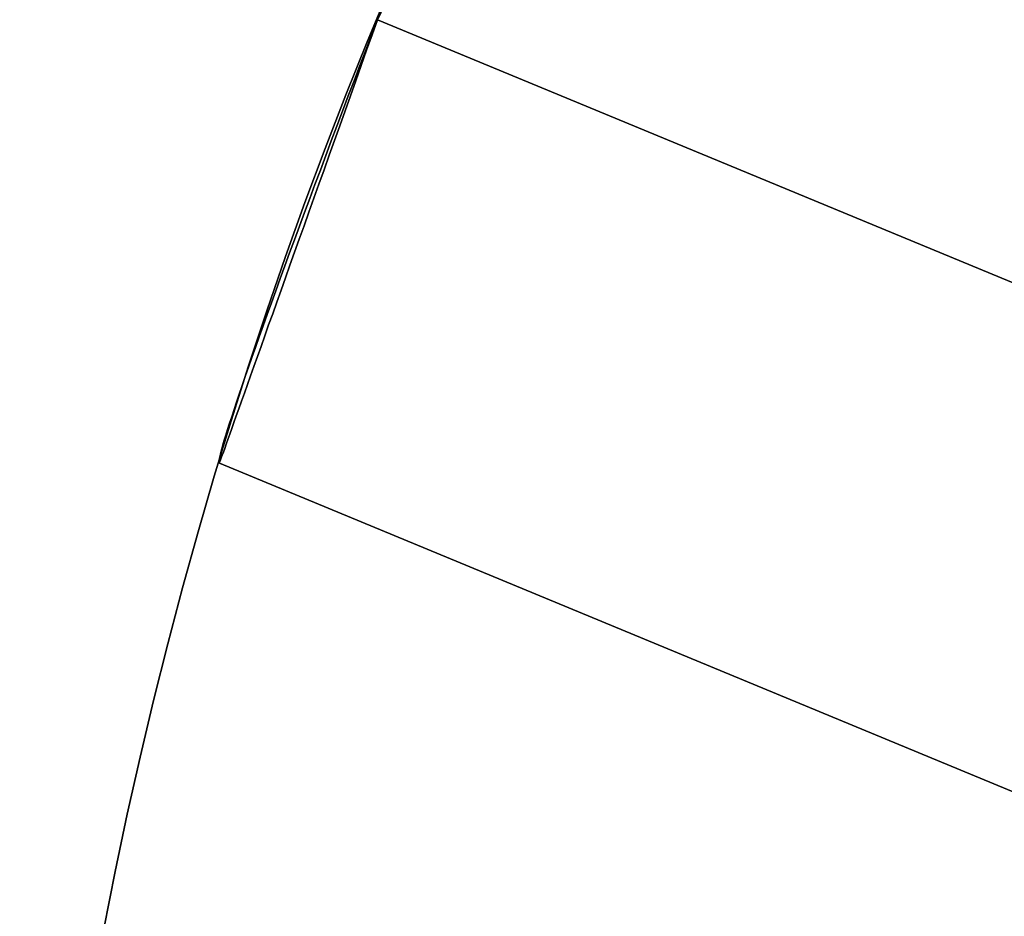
# Model space of a CAD drawing. Extents: x -3378 to 3007, y -425 to 173.
# Tile 232 of 256: x 320.43 to 323.58, y 29.95 to 32.81. Entities that reach past the tile are written whole.
import ezdxf

# ---------------------------------------------------------------- set-up
doc = ezdxf.new("R2010")
doc.units = 0
doc.layers.add('PREDEFINITO', color=7, linetype='CONTINUOUS')

msp = doc.modelspace()

# ---------------------------------------------------------------- linework, layer by layer
at = {"layer": 'PREDEFINITO'}
for p, q in [((321.5974, 32.8624, 2570.584), (321.5761, 32.8145, 2570.5831)), ((321.5761, 32.8145, 2794.1246), (321.5974, 32.8624, 2794.1255)), ((321.5983, 32.8613, 3020.6653), (321.5761, 32.8145, 3020.6661)), ((321.5573, 32.7656, 2126.4991), (321.5761, 32.8145, 2126.5)), ((321.5761, 32.8145, 2123.5), (321.5573, 32.7656, 2123.5009)), ((321.5573, 32.7656, 3017.6671), (321.5761, 32.8145, 3017.6661)), ((321.5761, 32.8145, 3020.6661), (321.5573, 32.7656, 3020.6652)), ((321.5761, 32.8145, 2347.0415), (321.5587, 32.7657, 2347.0424)), ((321.5587, 32.7657, 2350.0407), (321.5761, 32.8145, 2350.0415)), ((321.5761, 32.8145, 2570.5831), (321.5587, 32.7657, 2570.5839)), ((321.5587, 32.7657, 2573.5822), (321.5761, 32.8145, 2573.5831)), ((321.5761, 32.8145, 2797.1246), (321.5587, 32.7657, 2797.1238)), ((321.5587, 32.7657, 2794.1254), (321.5761, 32.8145, 2794.1246)), ((321.5761, 32.8145, 1255), (321.5761, 32.8145, 1235)), ((332.2007, 28.4137, 1255), (321.5761, 32.8145, 1255)), ((325.2716, 31.2838, 1235), (321.5761, 32.8145, 1235)), ((321.5761, 32.8145, 2126.5), (321.5761, 32.8145, 2126.5)), ((321.5761, 32.8145, 2123.5), (321.5761, 32.8145, 2123.5)), ((321.5761, 32.8145, 2347.0415), (321.5761, 32.8145, 2347.0415)), ((321.5761, 32.8145, 2350.0415), (321.5761, 32.8145, 2350.0415)), ((321.5761, 32.8145, 2570.5831), (321.5761, 32.8145, 2570.5831)), ((321.5761, 32.8145, 2573.5831), (321.5761, 32.8145, 2573.5831)), ((321.5761, 32.8145, 2797.1246), (321.5761, 32.8145, 2797.1246)), ((321.5761, 32.8145, 2794.1246), (321.5761, 32.8145, 2794.1246)), ((321.5761, 32.8145, 3017.6661), (321.5761, 32.8145, 3017.6661)), ((321.5761, 32.8145, 3020.6661), (321.5761, 32.8145, 3020.6661)), ((321.5761, 32.8145, 1255), (349.2925, 21.334, 1255)), ((321.5761, 32.8145, 3155), (349.2925, 21.334, 3155)), ((321.5761, 32.8145, 2123.5), (335.4343, 27.0743, 2123.5)), ((321.5761, 32.8145, 2126.5), (335.4343, 27.0743, 2126.5)), ((335.4343, 27.0743, 2347.0415), (321.5761, 32.8145, 2347.0415)), ((335.4343, 27.0743, 2350.0415), (321.5761, 32.8145, 2350.0415)), ((335.4343, 27.0743, 2570.5831), (321.5761, 32.8145, 2570.5831)), ((335.4343, 27.0743, 2573.5831), (321.5761, 32.8145, 2573.5831)), ((335.4343, 27.0743, 2797.1246), (321.5761, 32.8145, 2797.1246)), ((335.4343, 27.0743, 2794.1246), (321.5761, 32.8145, 2794.1246)), ((321.5761, 32.8145, 3020.6661), (335.4343, 27.0743, 3020.6661)), ((321.5761, 32.8145, 3017.6661), (335.4343, 27.0743, 3017.6661)), ((321.5761, 32.8145, 1255), (321.5761, 32.8145, 2123.5)), ((321.5761, 32.8145, 2126.5), (321.5761, 32.8145, 2347.0415)), ((321.5761, 32.8145, 2350.0415), (321.5761, 32.8145, 2570.5831)), ((321.5761, 32.8145, 2573.5831), (321.5761, 32.8145, 2794.1246)), ((321.5761, 32.8145, 2797.1246), (321.5761, 32.8145, 3017.6661)), ((321.5761, 32.8145, 3020.6661), (321.5761, 32.8145, 3155)), ((321.5761, 32.8145, 3155), (321.5761, 32.8145, 3175)), ((332.2007, 28.4137, 3155), (321.5761, 32.8145, 3155)), ((325.2716, 31.2838, 3175), (321.5761, 32.8145, 3175)), ((321.5385, 32.7168, 2126.4963), (321.5573, 32.7656, 2126.4991)), ((321.5573, 32.7656, 2123.5009), (321.5385, 32.7168, 2123.5037)), ((321.5385, 32.7168, 3017.6698), (321.5573, 32.7656, 3017.6671)), ((321.5573, 32.7656, 3020.6652), (321.5385, 32.7168, 3020.6625)), ((321.5587, 32.7657, 2347.0424), (321.5413, 32.717, 2347.045)), ((321.5413, 32.717, 2350.0381), (321.5587, 32.7657, 2350.0407)), ((321.5587, 32.7657, 2570.5839), (321.5413, 32.717, 2570.5865)), ((321.5413, 32.717, 2573.5796), (321.5587, 32.7657, 2573.5822)), ((321.5587, 32.7657, 2797.1238), (321.5413, 32.717, 2797.1212)), ((321.5413, 32.717, 2794.1281), (321.5587, 32.7657, 2794.1254)), ((321.5199, 32.6681, 2126.4918), (321.5385, 32.7168, 2126.4963)), ((321.5385, 32.7168, 2123.5037), (321.5199, 32.6681, 2123.5082)), ((321.5199, 32.6681, 3017.6744), (321.5385, 32.7168, 3017.6698)), ((321.5385, 32.7168, 3020.6625), (321.5199, 32.6681, 3020.6579)), ((321.5413, 32.717, 2347.045), (321.524, 32.6683, 2347.0494)), ((321.524, 32.6683, 2350.0337), (321.5413, 32.717, 2350.0381)), ((321.5413, 32.717, 2570.5865), (321.524, 32.6683, 2570.5909)), ((321.524, 32.6683, 2573.5752), (321.5413, 32.717, 2573.5796)), ((321.5413, 32.717, 2797.1212), (321.524, 32.6683, 2797.1167)), ((321.524, 32.6683, 2794.1325), (321.5413, 32.717, 2794.1281)), ((321.5014, 32.6195, 2126.4854), (321.5199, 32.6681, 2126.4918)), ((321.5199, 32.6681, 2123.5082), (321.5014, 32.6195, 2123.5146)), ((321.5014, 32.6195, 3017.6808), (321.5199, 32.6681, 3017.6744)), ((321.5199, 32.6681, 3020.6579), (321.5014, 32.6195, 3020.6515)), ((321.524, 32.6683, 2347.0494), (321.5067, 32.6199, 2347.0556)), ((321.5067, 32.6199, 2350.0275), (321.524, 32.6683, 2350.0337)), ((321.524, 32.6683, 2570.5909), (321.5067, 32.6199, 2570.5971)), ((321.5067, 32.6199, 2573.569), (321.524, 32.6683, 2573.5752)), ((321.524, 32.6683, 2797.1167), (321.5067, 32.6199, 2797.1106)), ((321.5067, 32.6199, 2794.1386), (321.524, 32.6683, 2794.1325)), ((321.4829, 32.5711, 2126.4772), (321.5014, 32.6195, 2126.4854)), ((321.5014, 32.6195, 2123.5146), (321.4829, 32.5711, 2123.5228)), ((321.4829, 32.5711, 3017.689), (321.5014, 32.6195, 3017.6808)), ((321.5014, 32.6195, 3020.6515), (321.4829, 32.5711, 3020.6433)), ((321.5067, 32.6199, 2347.0556), (321.4895, 32.5716, 2347.0635)), ((321.4895, 32.5716, 2350.0195), (321.5067, 32.6199, 2350.0275)), ((321.5067, 32.6199, 2570.5971), (321.4895, 32.5716, 2570.6051)), ((321.4895, 32.5716, 2573.5611), (321.5067, 32.6199, 2573.569)), ((321.5067, 32.6199, 2797.1106), (321.4895, 32.5716, 2797.1026)), ((321.4895, 32.5716, 2794.1466), (321.5067, 32.6199, 2794.1386)), ((321.4647, 32.5231, 2126.4672), (321.4829, 32.5711, 2126.4772)), ((321.4829, 32.5711, 2123.5228), (321.4647, 32.5231, 2123.5328)), ((321.4647, 32.5231, 3017.6989), (321.4829, 32.5711, 3017.689)), ((321.4829, 32.5711, 3020.6433), (321.4647, 32.5231, 3020.6333)), ((321.4895, 32.5716, 2347.0635), (321.4724, 32.5237, 2347.0733)), ((321.4724, 32.5237, 2350.0098), (321.4895, 32.5716, 2350.0195)), ((321.4895, 32.5716, 2570.6051), (321.4724, 32.5237, 2570.6148)), ((321.4724, 32.5237, 2573.5513), (321.4895, 32.5716, 2573.5611)), ((321.4895, 32.5716, 2797.1026), (321.4724, 32.5237, 2797.0929)), ((321.4724, 32.5237, 2794.1563), (321.4895, 32.5716, 2794.1466)), ((321.4466, 32.4753, 2126.4554), (321.4647, 32.5231, 2126.4672)), ((321.4647, 32.5231, 2123.5328), (321.4466, 32.4753, 2123.5446)), ((321.4466, 32.4753, 3017.7107), (321.4647, 32.5231, 3017.6989)), ((321.4647, 32.5231, 3020.6333), (321.4466, 32.4753, 3020.6216)), ((321.4724, 32.5237, 2347.0733), (321.4554, 32.4761, 2347.0847)), ((321.4554, 32.4761, 2349.9983), (321.4724, 32.5237, 2350.0098)), ((321.4724, 32.5237, 2570.6148), (321.4554, 32.4761, 2570.6263)), ((321.4554, 32.4761, 2573.5399), (321.4724, 32.5237, 2573.5513)), ((321.4724, 32.5237, 2797.0929), (321.4554, 32.4761, 2797.0814)), ((321.4554, 32.4761, 2794.1678), (321.4724, 32.5237, 2794.1563)), ((321.4287, 32.428, 2126.4419), (321.4466, 32.4753, 2126.4554)), ((321.4466, 32.4753, 2123.5446), (321.4287, 32.428, 2123.5581)), ((321.4287, 32.428, 3017.7243), (321.4466, 32.4753, 3017.7107)), ((321.4466, 32.4753, 3020.6216), (321.4287, 32.428, 3020.608)), ((321.4554, 32.4761, 2347.0847), (321.4386, 32.4289, 2347.098)), ((321.4386, 32.4289, 2349.9851), (321.4554, 32.4761, 2349.9983)), ((321.4554, 32.4761, 2570.6263), (321.4386, 32.4289, 2570.6395)), ((321.4386, 32.4289, 2573.5266), (321.4554, 32.4761, 2573.5399)), ((321.4554, 32.4761, 2797.0814), (321.4386, 32.4289, 2797.0682)), ((321.4386, 32.4289, 2794.181), (321.4554, 32.4761, 2794.1678)), ((321.4111, 32.3811, 2126.4265), (321.4287, 32.428, 2126.4419)), ((321.4287, 32.428, 2123.5581), (321.4111, 32.3811, 2123.5734)), ((321.4111, 32.3811, 3017.7396), (321.4287, 32.428, 3017.7243)), ((321.4287, 32.428, 3020.608), (321.4111, 32.3811, 3020.5927)), ((321.4386, 32.4289, 2347.098), (321.4219, 32.3822, 2347.1129)), ((321.4219, 32.3822, 2349.9702), (321.4386, 32.4289, 2349.9851)), ((321.4386, 32.4289, 2570.6395), (321.4219, 32.3822, 2570.6544)), ((321.4219, 32.3822, 2573.5117), (321.4386, 32.4289, 2573.5266)), ((321.4386, 32.4289, 2797.0682), (321.4219, 32.3822, 2797.0532)), ((321.4219, 32.3822, 2794.196), (321.4386, 32.4289, 2794.181)), ((321.3937, 32.3347, 2126.4095), (321.4111, 32.3811, 2126.4265)), ((321.4111, 32.3811, 2123.5734), (321.3937, 32.3347, 2123.5905)), ((321.3937, 32.3347, 3017.7566), (321.4111, 32.3811, 3017.7396)), ((321.4111, 32.3811, 3020.5927), (321.3937, 32.3347, 3020.5756)), ((321.4219, 32.3822, 2347.1129), (321.4054, 32.3359, 2347.1295)), ((321.4054, 32.3359, 2349.9535), (321.4219, 32.3822, 2349.9702)), ((321.4219, 32.3822, 2570.6544), (321.4054, 32.3359, 2570.6711)), ((321.4054, 32.3359, 2573.4951), (321.4219, 32.3822, 2573.5117)), ((321.4219, 32.3822, 2797.0532), (321.4054, 32.3359, 2797.0366)), ((321.4054, 32.3359, 2794.2126), (321.4219, 32.3822, 2794.196)), ((321.3765, 32.2889, 2126.3907), (321.3937, 32.3347, 2126.4095)), ((321.3937, 32.3347, 2123.5905), (321.3765, 32.2889, 2123.6093)), ((321.3765, 32.2889, 3017.7754), (321.3937, 32.3347, 3017.7566)), ((321.3937, 32.3347, 3020.5756), (321.3765, 32.2889, 3020.5569)), ((321.4054, 32.3359, 2347.1295), (321.3891, 32.2903, 2347.1479)), ((321.3891, 32.2903, 2349.9352), (321.4054, 32.3359, 2349.9535)), ((321.4054, 32.3359, 2570.6711), (321.3891, 32.2903, 2570.6894)), ((321.3891, 32.2903, 2573.4767), (321.4054, 32.3359, 2573.4951)), ((321.4054, 32.3359, 2797.0366), (321.3891, 32.2903, 2797.0183)), ((321.3891, 32.2903, 2794.2309), (321.4054, 32.3359, 2794.2126)), ((321.3597, 32.2437, 2126.3703), (321.3765, 32.2889, 2126.3907)), ((321.3765, 32.2889, 2123.6093), (321.3597, 32.2437, 2123.6297)), ((321.3597, 32.2437, 3017.7959), (321.3765, 32.2889, 3017.7754)), ((321.3765, 32.2889, 3020.5569), (321.3597, 32.2437, 3020.5364)), ((321.3891, 32.2903, 2347.1479), (321.373, 32.2452, 2347.1679)), ((321.373, 32.2452, 2349.9152), (321.3891, 32.2903, 2349.9352)), ((321.3891, 32.2903, 2570.6894), (321.373, 32.2452, 2570.7094)), ((321.373, 32.2452, 2573.4567), (321.3891, 32.2903, 2573.4767)), ((321.3891, 32.2903, 2797.0183), (321.373, 32.2452, 2796.9983)), ((321.373, 32.2452, 2794.2509), (321.3891, 32.2903, 2794.2309)), ((321.3431, 32.1992, 2126.3482), (321.3597, 32.2437, 2126.3703)), ((321.3597, 32.2437, 2123.6297), (321.3431, 32.1992, 2123.6518)), ((321.3431, 32.1992, 3017.818), (321.3597, 32.2437, 3017.7959)), ((321.3597, 32.2437, 3020.5364), (321.3431, 32.1992, 3020.5143)), ((321.373, 32.2452, 2347.1679), (321.3572, 32.2009, 2347.1895)), ((321.3572, 32.2009, 2349.8936), (321.373, 32.2452, 2349.9152)), ((321.373, 32.2452, 2570.7094), (321.3572, 32.2009, 2570.731)), ((321.3572, 32.2009, 2573.4351), (321.373, 32.2452, 2573.4567)), ((321.373, 32.2452, 2796.9983), (321.3572, 32.2009, 2796.9766)), ((321.3572, 32.2009, 2794.2726), (321.373, 32.2452, 2794.2509)), ((321.3269, 32.1555, 2126.3244), (321.3431, 32.1992, 2126.3482)), ((321.3431, 32.1992, 2123.6518), (321.3269, 32.1555, 2123.6756)), ((321.3269, 32.1555, 3017.8418), (321.3431, 32.1992, 3017.818)), ((321.3431, 32.1992, 3020.5143), (321.3269, 32.1555, 3020.4905)), ((321.3572, 32.2009, 2347.1895), (321.3417, 32.1573, 2347.2127)), ((321.3417, 32.1573, 2349.8703), (321.3572, 32.2009, 2349.8936)), ((321.3572, 32.2009, 2570.731), (321.3417, 32.1573, 2570.7543)), ((321.3417, 32.1573, 2573.4119), (321.3572, 32.2009, 2573.4351)), ((321.3572, 32.2009, 2796.9766), (321.3417, 32.1573, 2796.9534)), ((321.3417, 32.1573, 2794.2958), (321.3572, 32.2009, 2794.2726)), ((321.311, 32.1125, 2126.299), (321.3269, 32.1555, 2126.3244)), ((321.3269, 32.1555, 2123.6756), (321.311, 32.1125, 2123.701)), ((321.311, 32.1125, 3017.8671), (321.3269, 32.1555, 3017.8418)), ((321.3269, 32.1555, 3020.4905), (321.311, 32.1125, 3020.4651)), ((321.3417, 32.1573, 2347.2127), (321.3264, 32.1144, 2347.2376)), ((321.3264, 32.1144, 2349.8455), (321.3417, 32.1573, 2349.8703)), ((321.3417, 32.1573, 2570.7543), (321.3264, 32.1144, 2570.7791)), ((321.3264, 32.1144, 2573.387), (321.3417, 32.1573, 2573.4119)), ((321.3417, 32.1573, 2796.9534), (321.3264, 32.1144, 2796.9286)), ((321.3264, 32.1144, 2794.3206), (321.3417, 32.1573, 2794.2958)), ((321.2955, 32.0703, 2126.272), (321.311, 32.1125, 2126.299)), ((321.311, 32.1125, 2123.701), (321.2955, 32.0703, 2123.728)), ((321.2955, 32.0703, 3017.8941), (321.311, 32.1125, 3017.8671)), ((321.311, 32.1125, 3020.4651), (321.2955, 32.0703, 3020.4382)), ((321.3264, 32.1144, 2347.2376), (321.3114, 32.0724, 2347.264)), ((321.3114, 32.0724, 2349.8191), (321.3264, 32.1144, 2349.8455)), ((321.3264, 32.1144, 2570.7791), (321.3114, 32.0724, 2570.8055)), ((321.3114, 32.0724, 2573.3606), (321.3264, 32.1144, 2573.387)), ((321.3264, 32.1144, 2796.9286), (321.3114, 32.0724, 2796.9022)), ((321.3114, 32.0724, 2794.347), (321.3264, 32.1144, 2794.3206)), ((321.2804, 32.0291, 2126.2435), (321.2955, 32.0703, 2126.272)), ((321.2955, 32.0703, 2123.728), (321.2804, 32.0291, 2123.7565)), ((321.2804, 32.0291, 3017.9226), (321.2955, 32.0703, 3017.8941)), ((321.2955, 32.0703, 3020.4382), (321.2804, 32.0291, 3020.4097)), ((321.3114, 32.0724, 2347.264), (321.2967, 32.0313, 2347.2919)), ((321.2967, 32.0313, 2349.7912), (321.3114, 32.0724, 2349.8191)), ((321.3114, 32.0724, 2570.8055), (321.2967, 32.0313, 2570.8334)), ((321.2967, 32.0313, 2573.3327), (321.3114, 32.0724, 2573.3606)), ((321.3114, 32.0724, 2796.9022), (321.2967, 32.0313, 2796.8743)), ((321.2967, 32.0313, 2794.375), (321.3114, 32.0724, 2794.347)), ((321.2657, 31.9887, 2126.2135), (321.2804, 32.0291, 2126.2435)), ((321.2804, 32.0291, 2123.7565), (321.2657, 31.9887, 2123.7865)), ((321.2657, 31.9887, 3017.9526), (321.2804, 32.0291, 3017.9226)), ((321.2804, 32.0291, 3020.4097), (321.2657, 31.9887, 3020.3796)), ((321.2967, 32.0313, 2347.2919), (321.2824, 31.9911, 2347.3213)), ((321.2824, 31.9911, 2349.7618), (321.2967, 32.0313, 2349.7912)), ((321.2967, 32.0313, 2570.8334), (321.2824, 31.9911, 2570.8628)), ((321.2824, 31.9911, 2573.3033), (321.2967, 32.0313, 2573.3327)), ((321.2967, 32.0313, 2796.8743), (321.2824, 31.9911, 2796.8449)), ((321.2824, 31.9911, 2794.4044), (321.2967, 32.0313, 2794.375)), ((321.2514, 31.9494, 2126.182), (321.2657, 31.9887, 2126.2135)), ((321.2657, 31.9887, 2123.7865), (321.2514, 31.9494, 2123.818)), ((321.2514, 31.9494, 3017.9841), (321.2657, 31.9887, 3017.9526)), ((321.2657, 31.9887, 3020.3796), (321.2514, 31.9494, 3020.3481)), ((321.2824, 31.9911, 2347.3213), (321.2684, 31.9519, 2347.3522)), ((321.2684, 31.9519, 2349.7309), (321.2824, 31.9911, 2349.7618)), ((321.2824, 31.9911, 2570.8628), (321.2684, 31.9519, 2570.8937)), ((321.2684, 31.9519, 2573.2725), (321.2824, 31.9911, 2573.3033)), ((321.2824, 31.9911, 2796.8449), (321.2684, 31.9519, 2796.814)), ((321.2684, 31.9519, 2794.4352), (321.2824, 31.9911, 2794.4044)), ((321.2375, 31.9111, 2126.1491), (321.2514, 31.9494, 2126.182)), ((321.2514, 31.9494, 2123.818), (321.2375, 31.9111, 2123.8509)), ((321.2375, 31.9111, 3018.0171), (321.2514, 31.9494, 3017.9841)), ((321.2514, 31.9494, 3020.3481), (321.2375, 31.9111, 3020.3152)), ((321.2684, 31.9519, 2347.3522), (321.2548, 31.9137, 2347.3844)), ((321.2548, 31.9137, 2349.6986), (321.2684, 31.9519, 2349.7309)), ((321.2684, 31.9519, 2570.8937), (321.2548, 31.9137, 2570.926)), ((321.2548, 31.9137, 2573.2402), (321.2684, 31.9519, 2573.2725)), ((321.2684, 31.9519, 2796.814), (321.2548, 31.9137, 2796.7817)), ((321.2548, 31.9137, 2794.4675), (321.2684, 31.9519, 2794.4352)), ((321.2241, 31.8739, 2126.1147), (321.2375, 31.9111, 2126.1491)), ((321.2375, 31.9111, 2123.8509), (321.2241, 31.8739, 2123.8853)), ((321.2241, 31.8739, 3018.0514), (321.2375, 31.9111, 3018.0171)), ((321.2375, 31.9111, 3020.3152), (321.2241, 31.8739, 3020.2808)), ((321.2548, 31.9137, 2347.3844), (321.2416, 31.8766, 2347.4181)), ((321.2416, 31.8766, 2349.665), (321.2548, 31.9137, 2349.6986)), ((321.2548, 31.9137, 2570.926), (321.2416, 31.8766, 2570.9596)), ((321.2416, 31.8766, 2573.2065), (321.2548, 31.9137, 2573.2402)), ((321.2548, 31.9137, 2796.7817), (321.2416, 31.8766, 2796.748)), ((321.2416, 31.8766, 2794.5012), (321.2548, 31.9137, 2794.4675)), ((321.2112, 31.8378, 2126.079), (321.2241, 31.8739, 2126.1147)), ((321.2241, 31.8739, 2123.8853), (321.2112, 31.8378, 2123.921)), ((321.2112, 31.8378, 3018.0871), (321.2241, 31.8739, 3018.0514)), ((321.2241, 31.8739, 3020.2808), (321.2112, 31.8378, 3020.2451)), ((321.2416, 31.8766, 2347.4181), (321.2287, 31.8406, 2347.4531)), ((321.2287, 31.8406, 2349.63), (321.2416, 31.8766, 2349.665)), ((321.2416, 31.8766, 2570.9596), (321.2287, 31.8406, 2570.9946)), ((321.2287, 31.8406, 2573.1715), (321.2416, 31.8766, 2573.2065)), ((321.2416, 31.8766, 2796.748), (321.2287, 31.8406, 2796.713)), ((321.2287, 31.8406, 2794.5362), (321.2416, 31.8766, 2794.5012)), ((321.1987, 31.8029, 2126.042), (321.2112, 31.8378, 2126.079)), ((321.2112, 31.8378, 2123.921), (321.1987, 31.8029, 2123.958)), ((321.1987, 31.8029, 3018.1242), (321.2112, 31.8378, 3018.0871)), ((321.2112, 31.8378, 3020.2451), (321.1987, 31.8029, 3020.2081)), ((321.2287, 31.8406, 2347.4531), (321.2163, 31.8058, 2347.4894)), ((321.2163, 31.8058, 2349.5937), (321.2287, 31.8406, 2349.63)), ((321.2287, 31.8406, 2570.9946), (321.2163, 31.8058, 2571.0309)), ((321.2163, 31.8058, 2573.1352), (321.2287, 31.8406, 2573.1715)), ((321.2287, 31.8406, 2796.713), (321.2163, 31.8058, 2796.6767)), ((321.2163, 31.8058, 2794.5725), (321.2287, 31.8406, 2794.5362)), ((321.1868, 31.7692, 2126.0037), (321.1987, 31.8029, 2126.042)), ((321.1987, 31.8029, 2123.958), (321.1868, 31.7692, 2123.9963)), ((321.1868, 31.7692, 3018.1624), (321.1987, 31.8029, 3018.1242)), ((321.1987, 31.8029, 3020.2081), (321.1868, 31.7692, 3020.1698)), ((321.2163, 31.8058, 2347.4894), (321.2043, 31.7721, 2347.527)), ((321.2043, 31.7721, 2349.5561), (321.2163, 31.8058, 2349.5937)), ((321.2163, 31.8058, 2571.0309), (321.2043, 31.7721, 2571.0685)), ((321.2043, 31.7721, 2573.0976), (321.2163, 31.8058, 2573.1352)), ((321.2163, 31.8058, 2796.6767), (321.2043, 31.7721, 2796.6392)), ((321.2043, 31.7721, 2794.61), (321.2163, 31.8058, 2794.5725)), ((321.1753, 31.7368, 2125.9642), (321.1868, 31.7692, 2126.0037)), ((321.1868, 31.7692, 2123.9963), (321.1753, 31.7368, 2124.0358)), ((321.1753, 31.7368, 3018.2019), (321.1868, 31.7692, 3018.1624)), ((321.1868, 31.7692, 3020.1698), (321.1753, 31.7368, 3020.1303)), ((321.2043, 31.7721, 2347.527), (321.1927, 31.7397, 2347.5657)), ((321.1927, 31.7397, 2349.5173), (321.2043, 31.7721, 2349.5561)), ((321.2043, 31.7721, 2571.0685), (321.1927, 31.7397, 2571.1073)), ((321.1927, 31.7397, 2573.0589), (321.2043, 31.7721, 2573.0976)), ((321.2043, 31.7721, 2796.6392), (321.1927, 31.7397, 2796.6004)), ((321.1927, 31.7397, 2794.6488), (321.2043, 31.7721, 2794.61)), ((321.1644, 31.7056, 2125.9235), (321.1753, 31.7368, 2125.9642)), ((321.1753, 31.7368, 2124.0358), (321.1644, 31.7056, 2124.0765)), ((321.1644, 31.7056, 3018.2426), (321.1753, 31.7368, 3018.2019)), ((321.1753, 31.7368, 3020.1303), (321.1644, 31.7056, 3020.0896)), ((321.1927, 31.7397, 2347.5657), (321.1816, 31.7086, 2347.6057)), ((321.1816, 31.7086, 2349.4774), (321.1927, 31.7397, 2349.5173)), ((321.1927, 31.7397, 2571.1073), (321.1816, 31.7086, 2571.1472)), ((321.1816, 31.7086, 2573.0189), (321.1927, 31.7397, 2573.0589)), ((321.1927, 31.7397, 2796.6004), (321.1816, 31.7086, 2796.5605)), ((321.1816, 31.7086, 2794.6887), (321.1927, 31.7397, 2794.6488)), ((321.1541, 31.6758, 2125.8817), (321.1644, 31.7056, 2125.9235)), ((321.1644, 31.7056, 2124.0765), (321.1541, 31.6758, 2124.1183)), ((321.1541, 31.6758, 3018.2844), (321.1644, 31.7056, 3018.2426)), ((321.1644, 31.7056, 3020.0896), (321.1541, 31.6758, 3020.0478)), ((321.1816, 31.7086, 2347.6057), (321.171, 31.6788, 2347.6467)), ((321.171, 31.6788, 2349.4363), (321.1816, 31.7086, 2349.4774)), ((321.1816, 31.7086, 2571.1472), (321.171, 31.6788, 2571.1883)), ((321.171, 31.6788, 2572.9779), (321.1816, 31.7086, 2573.0189)), ((321.1816, 31.7086, 2796.5605), (321.171, 31.6788, 2796.5194)), ((321.171, 31.6788, 2794.7298), (321.1816, 31.7086, 2794.6887)), ((321.1443, 31.6474, 2125.8388), (321.1541, 31.6758, 2125.8817)), ((321.1541, 31.6758, 2124.1183), (321.1443, 31.6474, 2124.1612)), ((321.1443, 31.6474, 3018.3273), (321.1541, 31.6758, 3018.2844)), ((321.1541, 31.6758, 3020.0478), (321.1443, 31.6474, 3020.005)), ((321.171, 31.6788, 2347.6467), (321.1609, 31.6504, 2347.6888)), ((321.1609, 31.6504, 2349.3942), (321.171, 31.6788, 2349.4363)), ((321.171, 31.6788, 2571.1883), (321.1609, 31.6504, 2571.2304)), ((321.1609, 31.6504, 2572.9358), (321.171, 31.6788, 2572.9779)), ((321.171, 31.6788, 2796.5194), (321.1609, 31.6504, 2796.4773)), ((321.1609, 31.6504, 2794.7719), (321.171, 31.6788, 2794.7298)), ((321.135, 31.6204, 2125.7949), (321.1443, 31.6474, 2125.8388)), ((321.1443, 31.6474, 2124.1612), (321.135, 31.6204, 2124.2051)), ((321.135, 31.6204, 3018.3712), (321.1443, 31.6474, 3018.3273)), ((321.1443, 31.6474, 3020.005), (321.135, 31.6204, 3019.961)), ((321.1609, 31.6504, 2347.6888), (321.1512, 31.6234, 2347.732)), ((321.1512, 31.6234, 2349.3511), (321.1609, 31.6504, 2349.3942)), ((321.1609, 31.6504, 2571.2304), (321.1512, 31.6234, 2571.2735)), ((321.1512, 31.6234, 2572.8926), (321.1609, 31.6504, 2572.9358)), ((321.1609, 31.6504, 2796.4773), (321.1512, 31.6234, 2796.4342)), ((321.1512, 31.6234, 2794.8151), (321.1609, 31.6504, 2794.7719)), ((321.1264, 31.5948, 2125.75), (321.135, 31.6204, 2125.7949)), ((321.135, 31.6204, 2124.2051), (321.1264, 31.5948, 2124.25)), ((321.1264, 31.5948, 3018.4161), (321.135, 31.6204, 3018.3712)), ((321.135, 31.6204, 3019.961), (321.1264, 31.5948, 3019.9162)), ((321.1512, 31.6234, 2347.732), (321.1421, 31.5977, 2347.7761)), ((321.1421, 31.5977, 2349.307), (321.1512, 31.6234, 2349.3511)), ((321.1512, 31.6234, 2571.2735), (321.1421, 31.5977, 2571.3176)), ((321.1421, 31.5977, 2572.8485), (321.1512, 31.6234, 2572.8926)), ((321.1512, 31.6234, 2796.4342), (321.1421, 31.5977, 2796.3901)), ((321.1421, 31.5977, 2794.8592), (321.1512, 31.6234, 2794.8151)), ((321.1183, 31.5706, 2125.7042), (321.1264, 31.5948, 2125.75)), ((321.1264, 31.5948, 2124.25), (321.1183, 31.5706, 2124.2958)), ((321.1183, 31.5706, 3018.4619), (321.1264, 31.5948, 3018.4161)), ((321.1264, 31.5948, 3019.9162), (321.1183, 31.5706, 3019.8704)), ((321.1421, 31.5977, 2347.7761), (321.1335, 31.5735, 2347.8211)), ((321.1335, 31.5735, 2349.262), (321.1421, 31.5977, 2349.307)), ((321.1421, 31.5977, 2571.3176), (321.1335, 31.5735, 2571.3626)), ((321.1335, 31.5735, 2572.8035), (321.1421, 31.5977, 2572.8485)), ((321.1421, 31.5977, 2796.3901), (321.1335, 31.5735, 2796.345)), ((321.1335, 31.5735, 2794.9042), (321.1421, 31.5977, 2794.8592)), ((321.104, 31.5269, 2125.6101), (321.1109, 31.548, 2125.6576)), ((321.1109, 31.548, 2124.3424), (321.104, 31.5269, 2124.3899)), ((321.104, 31.5269, 3018.556), (321.1109, 31.548, 3018.5085)), ((321.1109, 31.548, 3019.8237), (321.104, 31.5269, 3019.7763)), ((321.1109, 31.548, 2125.6576), (321.1183, 31.5706, 2125.7042)), ((321.1183, 31.5706, 2124.2958), (321.1109, 31.548, 2124.3424)), ((321.1109, 31.548, 3018.5085), (321.1183, 31.5706, 3018.4619)), ((321.1183, 31.5706, 3019.8704), (321.1109, 31.548, 3019.8237)), ((321.1254, 31.5508, 2347.867), (321.1178, 31.5296, 2347.9137)), ((321.1178, 31.5296, 2349.1694), (321.1254, 31.5508, 2349.2161)), ((321.1254, 31.5508, 2571.4085), (321.1178, 31.5296, 2571.4552)), ((321.1178, 31.5296, 2572.7109), (321.1254, 31.5508, 2572.7576)), ((321.1254, 31.5508, 2796.2992), (321.1178, 31.5296, 2796.2525)), ((321.1178, 31.5296, 2794.9967), (321.1254, 31.5508, 2794.9501)), ((321.1335, 31.5735, 2347.8211), (321.1254, 31.5508, 2347.867)), ((321.1254, 31.5508, 2349.2161), (321.1335, 31.5735, 2349.262)), ((321.1335, 31.5735, 2571.3626), (321.1254, 31.5508, 2571.4085)), ((321.1254, 31.5508, 2572.7576), (321.1335, 31.5735, 2572.8035)), ((321.1335, 31.5735, 2796.345), (321.1254, 31.5508, 2796.2992)), ((321.1254, 31.5508, 2794.9501), (321.1335, 31.5735, 2794.9042)), ((321.0978, 31.5073, 2125.5619), (321.104, 31.5269, 2125.6101)), ((321.104, 31.5269, 2124.3899), (321.0978, 31.5073, 2124.4381)), ((321.0978, 31.5073, 3018.6042), (321.104, 31.5269, 3018.556)), ((321.104, 31.5269, 3019.7763), (321.0978, 31.5073, 3019.7281)), ((321.1178, 31.5296, 2347.9137), (321.1108, 31.51, 2347.9611)), ((321.1108, 31.51, 2349.122), (321.1178, 31.5296, 2349.1694)), ((321.1178, 31.5296, 2571.4552), (321.1108, 31.51, 2571.5026)), ((321.1108, 31.51, 2572.6635), (321.1178, 31.5296, 2572.7109)), ((321.1178, 31.5296, 2796.2525), (321.1108, 31.51, 2796.205)), ((321.1108, 31.51, 2795.0442), (321.1178, 31.5296, 2794.9967)), ((321.0872, 31.4729, 2125.4636), (321.0922, 31.4893, 2125.5131)), ((321.0922, 31.4893, 2124.4869), (321.0872, 31.4729, 2124.5364)), ((321.0872, 31.4729, 3018.7026), (321.0922, 31.4893, 3018.6531)), ((321.0922, 31.4893, 3019.6792), (321.0872, 31.4729, 3019.6297)), ((321.0922, 31.4893, 2125.5131), (321.0978, 31.5073, 2125.5619)), ((321.0978, 31.5073, 2124.4381), (321.0922, 31.4893, 2124.4869)), ((321.0922, 31.4893, 3018.6531), (321.0978, 31.5073, 3018.6042)), ((321.0978, 31.5073, 3019.7281), (321.0922, 31.4893, 3019.6792)), ((321.1043, 31.4919, 2348.0092), (321.0984, 31.4753, 2348.058)), ((321.0984, 31.4753, 2349.0251), (321.1043, 31.4919, 2349.0738)), ((321.1043, 31.4919, 2571.5508), (321.0984, 31.4753, 2571.5995)), ((321.0984, 31.4753, 2572.5666), (321.1043, 31.4919, 2572.6154)), ((321.1043, 31.4919, 2796.1569), (321.0984, 31.4753, 2796.1082)), ((321.0984, 31.4753, 2795.1411), (321.1043, 31.4919, 2795.0923)), ((321.1108, 31.51, 2347.9611), (321.1043, 31.4919, 2348.0092)), ((321.1043, 31.4919, 2349.0738), (321.1108, 31.51, 2349.122)), ((321.1108, 31.51, 2571.5026), (321.1043, 31.4919, 2571.5508)), ((321.1043, 31.4919, 2572.6154), (321.1108, 31.51, 2572.6635)), ((321.1108, 31.51, 2796.205), (321.1043, 31.4919, 2796.1569)), ((321.1043, 31.4919, 2795.0923), (321.1108, 31.51, 2795.0442)), ((321.0791, 31.445, 2125.3629), (321.0828, 31.4582, 2125.4135)), ((321.0828, 31.4582, 2124.5865), (321.0791, 31.445, 2124.6371)), ((321.0791, 31.445, 3018.8032), (321.0828, 31.4582, 3018.7526)), ((321.0828, 31.4582, 3019.5796), (321.0791, 31.445, 3019.5291)), ((321.0828, 31.4582, 2125.4135), (321.0872, 31.4729, 2125.4636)), ((321.0872, 31.4729, 2124.5364), (321.0828, 31.4582, 2124.5865)), ((321.0828, 31.4582, 3018.7526), (321.0872, 31.4729, 3018.7026)), ((321.0872, 31.4729, 3019.6297), (321.0828, 31.4582, 3019.5796)), ((321.0931, 31.4604, 2348.1073), (321.0884, 31.4471, 2348.1572)), ((321.0884, 31.4471, 2348.9259), (321.0931, 31.4604, 2348.9757)), ((321.0931, 31.4604, 2571.6489), (321.0884, 31.4471, 2571.6987)), ((321.0884, 31.4471, 2572.4674), (321.0931, 31.4604, 2572.5173)), ((321.0931, 31.4604, 2796.0588), (321.0884, 31.4471, 2796.009)), ((321.0884, 31.4471, 2795.2402), (321.0931, 31.4604, 2795.1904)), ((321.0984, 31.4753, 2348.058), (321.0931, 31.4604, 2348.1073)), ((321.0931, 31.4604, 2348.9757), (321.0984, 31.4753, 2349.0251)), ((321.0984, 31.4753, 2571.5995), (321.0931, 31.4604, 2571.6489)), ((321.0931, 31.4604, 2572.5173), (321.0984, 31.4753, 2572.5666)), ((321.0984, 31.4753, 2796.1082), (321.0931, 31.4604, 2796.0588)), ((321.0931, 31.4604, 2795.1904), (321.0984, 31.4753, 2795.1411)), ((321.0719, 31.4156, 2125.2088), (321.0737, 31.4237, 2125.2605)), ((321.0737, 31.4237, 2124.7395), (321.0719, 31.4156, 2124.7912)), ((321.0719, 31.4156, 3018.9574), (321.0737, 31.4237, 3018.9056)), ((321.0737, 31.4237, 3019.4266), (321.0719, 31.4156, 3019.3749)), ((321.0737, 31.4237, 2125.2605), (321.0761, 31.4335, 2125.3119)), ((321.0761, 31.4335, 2124.6881), (321.0737, 31.4237, 2124.7395)), ((321.0737, 31.4237, 3018.9056), (321.0761, 31.4335, 3018.8542)), ((321.0761, 31.4335, 3019.478), (321.0737, 31.4237, 3019.4266)), ((321.0761, 31.4335, 2125.3119), (321.0791, 31.445, 2125.3629)), ((321.0791, 31.445, 2124.6371), (321.0761, 31.4335, 2124.6881)), ((321.0761, 31.4335, 3018.8542), (321.0791, 31.445, 3018.8032)), ((321.0791, 31.445, 3019.5291), (321.0761, 31.4335, 3019.478)), ((321.0806, 31.4254, 2348.2582), (321.0776, 31.417, 2348.3093)), ((321.0776, 31.417, 2348.7738), (321.0806, 31.4254, 2348.8249)), ((321.0806, 31.4254, 2571.7997), (321.0776, 31.417, 2571.8508)), ((321.0776, 31.417, 2572.3153), (321.0806, 31.4254, 2572.3664)), ((321.0806, 31.4254, 2795.9079), (321.0776, 31.417, 2795.8569)), ((321.0776, 31.417, 2795.3923), (321.0806, 31.4254, 2795.3413)), ((321.0842, 31.4354, 2348.2075), (321.0806, 31.4254, 2348.2582)), ((321.0806, 31.4254, 2348.8249), (321.0842, 31.4354, 2348.8756)), ((321.0842, 31.4354, 2571.749), (321.0806, 31.4254, 2571.7997)), ((321.0806, 31.4254, 2572.3664), (321.0842, 31.4354, 2572.4171)), ((321.0842, 31.4354, 2795.9586), (321.0806, 31.4254, 2795.9079)), ((321.0806, 31.4254, 2795.3413), (321.0842, 31.4354, 2795.2906)), ((321.0884, 31.4471, 2348.1572), (321.0842, 31.4354, 2348.2075)), ((321.0842, 31.4354, 2348.8756), (321.0884, 31.4471, 2348.9259)), ((321.0884, 31.4471, 2571.6987), (321.0842, 31.4354, 2571.749)), ((321.0842, 31.4354, 2572.4171), (321.0884, 31.4471, 2572.4674)), ((321.0884, 31.4471, 2796.009), (321.0842, 31.4354, 2795.9586)), ((321.0842, 31.4354, 2795.2906), (321.0884, 31.4471, 2795.2402)), ((321.0704, 31.4044, 2125.1047), (321.0709, 31.4091, 2125.1568)), ((321.0709, 31.4091, 2124.8432), (321.0704, 31.4044, 2124.8953)), ((321.0704, 31.4044, 3019.0615), (321.0709, 31.4091, 3019.0093)), ((321.0709, 31.4091, 3019.323), (321.0704, 31.4044, 3019.2708)), ((321.0707, 31.4013, 2125.0524), (321.0704, 31.4044, 2125.1047)), ((321.0704, 31.4044, 2124.8953), (321.0707, 31.4013, 2124.9476)), ((321.0707, 31.4013, 3019.1138), (321.0704, 31.4044, 3019.0615)), ((321.0704, 31.4044, 3019.2708), (321.0707, 31.4013, 3019.2185)), ((321.0715, 31.3999, 2125), (321.0707, 31.4013, 2125.0524)), ((321.0707, 31.4013, 2124.9476), (321.0715, 31.3999, 2125)), ((321.0715, 31.3999, 3019.1661), (321.0707, 31.4013, 3019.1138)), ((321.0707, 31.4013, 3019.2185), (321.0715, 31.3999, 3019.1661)), ((321.0709, 31.4091, 2125.1568), (321.0719, 31.4156, 2125.2088)), ((321.0719, 31.4156, 2124.7912), (321.0709, 31.4091, 2124.8432)), ((321.0709, 31.4091, 3019.0093), (321.0719, 31.4156, 3018.9574)), ((321.0719, 31.4156, 3019.3749), (321.0709, 31.4091, 3019.323)), ((321.0715, 31.3999, 2125), (334.8603, 25.6884, 2125)), ((321.0715, 31.3999, 3019.1661), (334.8603, 25.6884, 3019.1661)), ((334.8603, 25.6884, 2348.5415), (321.0715, 31.3999, 2348.5415)), ((334.8603, 25.6884, 2572.0831), (321.0715, 31.3999, 2572.0831)), ((334.8603, 25.6884, 2795.6246), (321.0715, 31.3999, 2795.6246)), ((321.0722, 31.4018, 2348.4638), (321.0716, 31.4001, 2348.5156)), ((321.0716, 31.4001, 2348.5674), (321.0722, 31.4018, 2348.6192)), ((321.0722, 31.4018, 2572.0054), (321.0716, 31.4001, 2572.0572)), ((321.0716, 31.4001, 2572.109), (321.0722, 31.4018, 2572.1608)), ((321.0722, 31.4018, 2795.7023), (321.0716, 31.4001, 2795.6505)), ((321.0716, 31.4001, 2795.5987), (321.0722, 31.4018, 2795.5469)), ((321.0716, 31.4001, 2348.5156), (321.0716, 31.4001, 2348.5674)), ((321.0716, 31.4001, 2572.0572), (321.0716, 31.4001, 2572.109)), ((321.0716, 31.4001, 2795.6505), (321.0716, 31.4001, 2795.5987)), ((321.0734, 31.4052, 2348.4121), (321.0722, 31.4018, 2348.4638)), ((321.0722, 31.4018, 2348.6192), (321.0734, 31.4052, 2348.6709)), ((321.0734, 31.4052, 2571.9537), (321.0722, 31.4018, 2572.0054)), ((321.0722, 31.4018, 2572.1608), (321.0734, 31.4052, 2572.2125)), ((321.0734, 31.4052, 2795.754), (321.0722, 31.4018, 2795.7023)), ((321.0722, 31.4018, 2795.5469), (321.0734, 31.4052, 2795.4952)), ((321.0752, 31.4102, 2348.3606), (321.0734, 31.4052, 2348.4121)), ((321.0734, 31.4052, 2348.6709), (321.0752, 31.4102, 2348.7225)), ((321.0752, 31.4102, 2571.9021), (321.0734, 31.4052, 2571.9537)), ((321.0734, 31.4052, 2572.2125), (321.0752, 31.4102, 2572.264)), ((321.0752, 31.4102, 2795.8056), (321.0734, 31.4052, 2795.754)), ((321.0734, 31.4052, 2795.4952), (321.0752, 31.4102, 2795.4437)), ((321.0776, 31.417, 2348.3093), (321.0752, 31.4102, 2348.3606)), ((321.0752, 31.4102, 2348.7225), (321.0776, 31.417, 2348.7738)), ((321.0776, 31.417, 2571.8508), (321.0752, 31.4102, 2571.9021)), ((321.0752, 31.4102, 2572.264), (321.0776, 31.417, 2572.3153)), ((321.0776, 31.417, 2795.8569), (321.0752, 31.4102, 2795.8056)), ((321.0752, 31.4102, 2795.4437), (321.0776, 31.417, 2795.3923))]:
    msp.add_line(p, q, dxfattribs=at)
at = {"layer": 'PREDEFINITO', "extrusion": (-1.98052e-14, -8.20358e-15, -1)}
for centre in [(-335.4343, 27.0743, -1255), (-335.4343, 27.0743, -1235), (-335.4343, 27.0743, -1245)]:
    msp.add_circle(centre, 15, dxfattribs=at)
at = {"layer": 'PREDEFINITO'}
for centre in [(335.4343, 27.0743, 1255), (335.4343, 27.0743, 3155), (335.4343, 27.0743, 2205)]:
    msp.add_circle(centre, 15, dxfattribs=at)
at = {"layer": 'PREDEFINITO', "extrusion": (1.98052e-14, 8.20358e-15, -1)}
for centre in [(-335.4343, 27.0743, -3155), (-335.4343, 27.0743, -3175), (-335.4343, 27.0743, -3165)]:
    msp.add_circle(centre, 15, dxfattribs=at)

doc.saveas('drawing.dxf')
